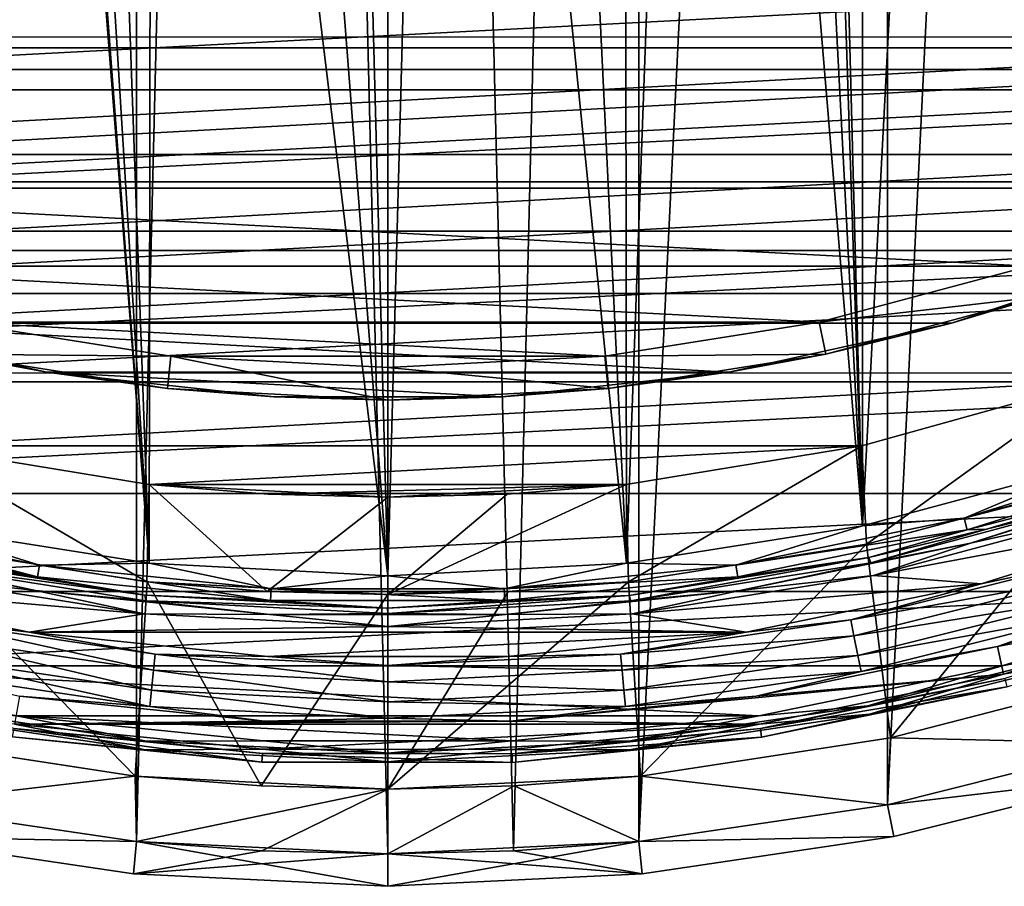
# Model space of a CAD drawing. Header units: millimetres. Extents: x -40 to 40, y -40 to 40.
# Tile 74 of 192: x -5.7 to 9.5, y -40 to -26.6. Entities that reach past the tile are written whole.
import ezdxf

# ---------------------------------------------------------------- set-up
doc = ezdxf.new("R2010")
doc.units = ezdxf.units.MM
doc.header["$LTSCALE"] = 8.749007
for name, color, linetype in [('1', 7, 'CONTINUOUS'), ('10', 7, 'CONTINUOUS'), ('104', 7, 'CONTINUOUS'), ('105', 7, 'CONTINUOUS'), ('106', 7, 'CONTINUOUS'), ('109', 7, 'CONTINUOUS'), ('11', 7, 'CONTINUOUS'), ('12', 7, 'CONTINUOUS'), ('13', 7, 'CONTINUOUS'), ('14', 7, 'CONTINUOUS'), ('15', 7, 'CONTINUOUS'), ('16', 7, 'CONTINUOUS'), ('17', 7, 'CONTINUOUS'), ('3', 7, 'CONTINUOUS'), ('38', 7, 'CONTINUOUS'), ('39', 7, 'CONTINUOUS'), ('4', 7, 'CONTINUOUS'), ('41', 7, 'CONTINUOUS'), ('42', 7, 'CONTINUOUS'), ('46', 7, 'CONTINUOUS'), ('47', 7, 'CONTINUOUS'), ('48', 7, 'CONTINUOUS'), ('60', 7, 'CONTINUOUS'), ('61', 7, 'CONTINUOUS'), ('62', 7, 'CONTINUOUS'), ('63', 7, 'CONTINUOUS'), ('7', 7, 'CONTINUOUS'), ('8', 7, 'CONTINUOUS'), ('9', 7, 'CONTINUOUS')]:
    doc.layers.add(name, color=color, linetype=linetype)

msp = doc.modelspace()

# ---------------------------------------------------------------- linework, layer by layer
at = {"layer": '1', "linetype": 'CONTINUOUS'}
for points in [[(0, 39.5), (-1.939, 39.452), (0, -39.5), (0, 39.5)], [(3.872, 39.31), (0, 39.5), (1.939, -39.452), (3.872, 39.31)], [(1.939, -39.452), (0, 39.5), (0, -39.5), (1.939, -39.452)], [(-1.939, 39.452), (-3.873, 39.31), (-3.872, -39.31), (-1.939, 39.452)], [(0, -39.5), (-1.939, 39.452), (-3.872, -39.31), (0, -39.5)], [(-3.873, 39.31), (-7.707, 38.741), (-7.706, -38.741), (-3.873, 39.31)], [(-3.872, -39.31), (-3.873, 39.31), (-7.706, -38.741), (-3.872, -39.31)], [(3.873, -39.31), (3.872, 39.31), (1.939, -39.452), (3.873, -39.31)], [(7.706, 38.741), (3.872, 39.31), (3.873, -39.31), (7.706, 38.741)], [(7.707, -38.741), (7.706, 38.741), (3.873, -39.31), (7.707, -38.741)], [(11.467, 37.799), (7.706, 38.741), (7.707, -38.741), (11.467, 37.799)], [(11.467, -37.799), (11.467, 37.799), (7.707, -38.741), (11.467, -37.799)]]:
    msp.add_3dface(points, dxfattribs=at)
at = {"layer": '10', "linetype": 'CONTINUOUS'}
for points in [[(-3.896, -38.302, -4), (-7.75, -37.712, -15), (-7.751, -37.712, -4), (-3.896, -38.302, -4)], [(-3.895, -38.302, -15), (-7.75, -37.712, -15), (-3.896, -38.302, -4), (-3.895, -38.302, -15)], [(-1.951, -38.451, -4), (-3.895, -38.302, -15), (-3.896, -38.302, -4), (-1.951, -38.451, -4)], [(0, -38.5, -4), (-3.895, -38.302, -15), (-1.951, -38.451, -4), (0, -38.5, -4)], [(0, -38.5, -15), (-3.895, -38.302, -15), (0, -38.5, -4), (0, -38.5, -15)]]:
    msp.add_3dface(points, dxfattribs=at)
at = {"layer": '104', "linetype": 'CONTINUOUS'}
for points in [[(-16, -27.713, -730), (18.809, -25.889, -730), (-18.81, -25.888, -730), (-16, -27.713, -730)], [(16, -27.713, -730), (18.809, -25.889, -730), (-16, -27.713, -730), (16, -27.713, -730)], [(-13.016, -29.233, -730), (16, -27.713, -730), (-16, -27.713, -730), (-13.016, -29.233, -730)], [(13.016, -29.233, -730), (16, -27.713, -730), (-13.016, -29.233, -730), (13.016, -29.233, -730)], [(9.89, -30.433, -730), (13.016, -29.233, -730), (-13.016, -29.233, -730), (9.89, -30.433, -730)], [(-9.889, -30.434, -730), (9.89, -30.433, -730), (-13.016, -29.233, -730), (-9.889, -30.434, -730)], [(6.654, -31.3, -730), (9.89, -30.433, -730), (-9.889, -30.434, -730), (6.654, -31.3, -730)], [(-6.653, -31.301, -730), (6.654, -31.3, -730), (-9.889, -30.434, -730), (-6.653, -31.301, -730)], [(3.346, -31.825, -730), (6.654, -31.3, -730), (-6.653, -31.301, -730), (3.346, -31.825, -730)], [(-3.345, -31.825, -730), (3.346, -31.825, -730), (-6.653, -31.301, -730), (-3.345, -31.825, -730)], [(0, -32, -730), (3.346, -31.825, -730), (-3.345, -31.825, -730), (0, -32, -730)]]:
    msp.add_3dface(points, dxfattribs=at)
at = {"layer": '105', "linetype": 'CONTINUOUS'}
for points in [[(9.89, -30.433, -730), (6.654, -31.3, -730), (10.043, -30.909, -730.5), (9.89, -30.433, -730)], [(10.043, -30.909, -730.5), (6.654, -31.3, -730), (6.757, -31.79, -730.5), (10.043, -30.909, -730.5)], [(-3.345, -31.825, -730), (-6.653, -31.301, -730), (-6.757, -31.79, -730.5), (-3.345, -31.825, -730)], [(6.654, -31.3, -730), (3.346, -31.825, -730), (6.757, -31.79, -730.5), (6.654, -31.3, -730)], [(-3.397, -32.322, -730.5), (-3.345, -31.825, -730), (-6.757, -31.79, -730.5), (-3.397, -32.322, -730.5)], [(0, -32.5, -730.5), (-3.345, -31.825, -730), (-3.397, -32.322, -730.5), (0, -32.5, -730.5)], [(0, -32, -730), (-3.345, -31.825, -730), (0, -32.5, -730.5), (0, -32, -730)], [(3.346, -31.825, -730), (0, -32, -730), (3.397, -32.322, -730.5), (3.346, -31.825, -730)], [(6.757, -31.79, -730.5), (3.346, -31.825, -730), (3.397, -32.322, -730.5), (6.757, -31.79, -730.5)], [(3.397, -32.322, -730.5), (0, -32, -730), (0, -32.5, -730.5), (3.397, -32.322, -730.5)]]:
    msp.add_3dface(points, dxfattribs=at)
at = {"layer": '106', "linetype": 'CONTINUOUS'}
for points in [[(12.028, -30.192, -733), (10.043, -30.909, -730.5), (8.694, -31.316, -733), (12.028, -30.192, -733)], [(10.043, -30.909, -730.5), (6.757, -31.79, -730.5), (8.694, -31.316, -733), (10.043, -30.909, -730.5)], [(-5.257, -32.072, -733), (-6.757, -31.79, -730.5), (-8.694, -31.316, -733), (-5.257, -32.072, -733)], [(8.694, -31.316, -733), (6.757, -31.79, -730.5), (5.258, -32.072, -733), (8.694, -31.316, -733)], [(-3.397, -32.322, -730.5), (-6.757, -31.79, -730.5), (-5.257, -32.072, -733), (-3.397, -32.322, -730.5)], [(6.757, -31.79, -730.5), (3.397, -32.322, -730.5), (5.258, -32.072, -733), (6.757, -31.79, -730.5)], [(-1.758, -32.452, -733), (-3.397, -32.322, -730.5), (-5.257, -32.072, -733), (-1.758, -32.452, -733)], [(5.258, -32.072, -733), (3.397, -32.322, -730.5), (1.76, -32.452, -733), (5.258, -32.072, -733)], [(0, -32.5, -730.5), (-3.397, -32.322, -730.5), (-1.758, -32.452, -733), (0, -32.5, -730.5)], [(3.397, -32.322, -730.5), (0, -32.5, -730.5), (1.76, -32.452, -733), (3.397, -32.322, -730.5)], [(1.76, -32.452, -733), (0, -32.5, -730.5), (-1.758, -32.452, -733), (1.76, -32.452, -733)]]:
    msp.add_3dface(points, dxfattribs=at)
at = {"layer": '109', "linetype": 'CONTINUOUS'}
for points in [[(21.039, -24.771, -733), (-18.238, -26.9, -733), (-21.039, -24.771, -733), (21.039, -24.771, -733)], [(21.039, -24.771, -733), (18.237, -26.901, -733), (-18.238, -26.9, -733), (21.039, -24.771, -733)], [(18.237, -26.901, -733), (-15.223, -28.714, -733), (-18.238, -26.9, -733), (18.237, -26.901, -733)], [(18.237, -26.901, -733), (15.222, -28.715, -733), (-15.223, -28.714, -733), (18.237, -26.901, -733)], [(15.222, -28.715, -733), (-12.029, -30.192, -733), (-15.223, -28.714, -733), (15.222, -28.715, -733)], [(15.222, -28.715, -733), (12.028, -30.192, -733), (-12.029, -30.192, -733), (15.222, -28.715, -733)], [(12.028, -30.192, -733), (-8.694, -31.316, -733), (-12.029, -30.192, -733), (12.028, -30.192, -733)], [(12.028, -30.192, -733), (8.694, -31.316, -733), (-8.694, -31.316, -733), (12.028, -30.192, -733)], [(5.258, -32.072, -733), (-5.257, -32.072, -733), (-8.694, -31.316, -733), (5.258, -32.072, -733)], [(8.694, -31.316, -733), (5.258, -32.072, -733), (-8.694, -31.316, -733), (8.694, -31.316, -733)], [(1.76, -32.452, -733), (-1.758, -32.452, -733), (-5.257, -32.072, -733), (1.76, -32.452, -733)], [(5.258, -32.072, -733), (1.76, -32.452, -733), (-5.257, -32.072, -733), (5.258, -32.072, -733)]]:
    msp.add_3dface(points, dxfattribs=at)
at = {"layer": '11', "linetype": 'CONTINUOUS'}
for points in [[(10.972, -33.762, -4), (7.75, -37.712, -4), (7.382, -34.724, -4), (10.972, -33.762, -4)], [(11.527, -36.734, -4), (7.75, -37.712, -4), (10.972, -33.762, -4), (11.527, -36.734, -4)], [(-3.896, -38.302, -4), (-7.751, -37.712, -4), (-7.381, -34.724, -4), (-3.896, -38.302, -4)], [(-3.711, -35.305, -4), (-3.896, -38.302, -4), (-7.381, -34.724, -4), (-3.711, -35.305, -4)], [(7.382, -34.724, -4), (3.895, -38.302, -4), (3.712, -35.305, -4), (7.382, -34.724, -4)], [(7.75, -37.712, -4), (3.895, -38.302, -4), (7.382, -34.724, -4), (7.75, -37.712, -4)], [(-1.951, -38.451, -4), (-3.896, -38.302, -4), (-3.711, -35.305, -4), (-1.951, -38.451, -4)], [(0, -35.5, -4), (-1.951, -38.451, -4), (-3.711, -35.305, -4), (0, -35.5, -4)], [(3.712, -35.305, -4), (0, -38.5, -4), (1.859, -35.451, -4), (3.712, -35.305, -4)], [(3.895, -38.302, -4), (0, -38.5, -4), (3.712, -35.305, -4), (3.895, -38.302, -4)], [(0, -38.5, -4), (-1.951, -38.451, -4), (0, -35.5, -4), (0, -38.5, -4)], [(1.859, -35.451, -4), (0, -38.5, -4), (0, -35.5, -4), (1.859, -35.451, -4)]]:
    msp.add_3dface(points, dxfattribs=at)
at = {"layer": '12', "linetype": 'CONTINUOUS'}
for points in [[(10.971, -33.762, -6.5), (7.382, -34.724, -4), (7.381, -34.724, -6.5), (10.971, -33.762, -6.5)], [(10.972, -33.762, -4), (7.382, -34.724, -4), (10.971, -33.762, -6.5), (10.972, -33.762, -4)], [(7.381, -34.724, -6.5), (3.712, -35.305, -4), (3.711, -35.305, -6.5), (7.381, -34.724, -6.5)], [(7.382, -34.724, -4), (3.712, -35.305, -4), (7.381, -34.724, -6.5), (7.382, -34.724, -4)], [(3.711, -35.305, -6.5), (0, -35.5, -4), (0, -35.5, -6.5), (3.711, -35.305, -6.5)], [(1.859, -35.451, -4), (0, -35.5, -4), (3.711, -35.305, -6.5), (1.859, -35.451, -4)], [(3.712, -35.305, -4), (1.859, -35.451, -4), (3.711, -35.305, -6.5), (3.712, -35.305, -4)]]:
    msp.add_3dface(points, dxfattribs=at)
at = {"layer": '13', "linetype": 'CONTINUOUS'}
for points in [[(-3.712, -35.305, -6.5), (-7.381, -34.724, -4), (-7.382, -34.724, -6.5), (-3.712, -35.305, -6.5)], [(-3.711, -35.305, -4), (-7.381, -34.724, -4), (-3.712, -35.305, -6.5), (-3.711, -35.305, -4)], [(-1.859, -35.451, -6.5), (-3.711, -35.305, -4), (-3.712, -35.305, -6.5), (-1.859, -35.451, -6.5)], [(0, -35.5, -6.5), (-3.711, -35.305, -4), (-1.859, -35.451, -6.5), (0, -35.5, -6.5)], [(0, -35.5, -4), (-3.711, -35.305, -4), (0, -35.5, -6.5), (0, -35.5, -4)]]:
    msp.add_3dface(points, dxfattribs=at)
at = {"layer": '14', "linetype": 'CONTINUOUS'}
for points in [[(10.857, -32.22, -6.5), (7.381, -34.724, -6.5), (7.31, -33.205, -6.5), (10.857, -32.22, -6.5)], [(10.971, -33.762, -6.5), (7.381, -34.724, -6.5), (10.857, -32.22, -6.5), (10.971, -33.762, -6.5)], [(-3.712, -35.305, -6.5), (-7.382, -34.724, -6.5), (-7.309, -33.205, -6.5), (-3.712, -35.305, -6.5)], [(-3.676, -33.801, -6.5), (-3.712, -35.305, -6.5), (-7.309, -33.205, -6.5), (-3.676, -33.801, -6.5)], [(7.31, -33.205, -6.5), (3.711, -35.305, -6.5), (3.677, -33.801, -6.5), (7.31, -33.205, -6.5)], [(7.381, -34.724, -6.5), (3.711, -35.305, -6.5), (7.31, -33.205, -6.5), (7.381, -34.724, -6.5)], [(-1.859, -35.451, -6.5), (-3.712, -35.305, -6.5), (-3.676, -33.801, -6.5), (-1.859, -35.451, -6.5)], [(0, -34, -6.5), (-1.859, -35.451, -6.5), (-3.676, -33.801, -6.5), (0, -34, -6.5)], [(3.677, -33.801, -6.5), (0, -35.5, -6.5), (1.842, -33.95, -6.5), (3.677, -33.801, -6.5)], [(3.711, -35.305, -6.5), (0, -35.5, -6.5), (3.677, -33.801, -6.5), (3.711, -35.305, -6.5)], [(0, -35.5, -6.5), (-1.859, -35.451, -6.5), (0, -34, -6.5), (0, -35.5, -6.5)], [(0, -35.5, -6.5), (0, -34, -6.5), (1.842, -33.95, -6.5), (0, -35.5, -6.5)]]:
    msp.add_3dface(points, dxfattribs=at)
at = {"layer": '15', "linetype": 'CONTINUOUS'}
for points in [[(-3.677, -33.801, -3.5), (-7.309, -33.205, -6.5), (-7.31, -33.205, -3.5), (-3.677, -33.801, -3.5)], [(-3.676, -33.801, -6.5), (-7.309, -33.205, -6.5), (-3.677, -33.801, -3.5), (-3.676, -33.801, -6.5)], [(-1.842, -33.95, -3.5), (-3.676, -33.801, -6.5), (-3.677, -33.801, -3.5), (-1.842, -33.95, -3.5)], [(0, -34, -3.5), (-3.676, -33.801, -6.5), (-1.842, -33.95, -3.5), (0, -34, -3.5)], [(0, -34, -6.5), (-3.676, -33.801, -6.5), (0, -34, -3.5), (0, -34, -6.5)]]:
    msp.add_3dface(points, dxfattribs=at)
at = {"layer": '16', "linetype": 'CONTINUOUS'}
for points in [[(-20.577, -27.066, -3.5), (-23.383, -24.683, -3.5), (23.382, -24.683, -3.5), (-20.577, -27.066, -3.5)], [(20.576, -27.067, -3.5), (-20.577, -27.066, -3.5), (23.382, -24.683, -3.5), (20.576, -27.067, -3.5)], [(-17.53, -29.132, -3.5), (-20.577, -27.066, -3.5), (20.576, -27.067, -3.5), (-17.53, -29.132, -3.5)], [(17.529, -29.133, -3.5), (-17.53, -29.132, -3.5), (20.576, -27.067, -3.5), (17.529, -29.133, -3.5)], [(-14.277, -30.857, -3.5), (-17.53, -29.132, -3.5), (17.529, -29.133, -3.5), (-14.277, -30.857, -3.5)], [(14.277, -30.857, -3.5), (-14.277, -30.857, -3.5), (17.529, -29.133, -3.5), (14.277, -30.857, -3.5)], [(-10.857, -32.22, -3.5), (-14.277, -30.857, -3.5), (14.277, -30.857, -3.5), (-10.857, -32.22, -3.5)], [(10.857, -32.22, -3.5), (-10.857, -32.22, -3.5), (14.277, -30.857, -3.5), (10.857, -32.22, -3.5)], [(-7.31, -33.205, -3.5), (-10.857, -32.22, -3.5), (10.857, -32.22, -3.5), (-7.31, -33.205, -3.5)], [(7.309, -33.205, -3.5), (-7.31, -33.205, -3.5), (10.857, -32.22, -3.5), (7.309, -33.205, -3.5)], [(-3.677, -33.801, -3.5), (-7.31, -33.205, -3.5), (7.309, -33.205, -3.5), (-3.677, -33.801, -3.5)], [(3.676, -33.801, -3.5), (-3.677, -33.801, -3.5), (7.309, -33.205, -3.5), (3.676, -33.801, -3.5)], [(-1.842, -33.95, -3.5), (-3.677, -33.801, -3.5), (3.676, -33.801, -3.5), (-1.842, -33.95, -3.5)], [(0, -34, -3.5), (-1.842, -33.95, -3.5), (3.676, -33.801, -3.5), (0, -34, -3.5)]]:
    msp.add_3dface(points, dxfattribs=at)
at = {"layer": '17', "linetype": 'CONTINUOUS'}
for points in [[(7.31, -33.205, -6.5), (7.309, -33.205, -3.5), (10.857, -32.22, -3.5), (7.31, -33.205, -6.5)], [(10.857, -32.22, -6.5), (7.31, -33.205, -6.5), (10.857, -32.22, -3.5), (10.857, -32.22, -6.5)], [(3.677, -33.801, -6.5), (3.676, -33.801, -3.5), (7.309, -33.205, -3.5), (3.677, -33.801, -6.5)], [(7.31, -33.205, -6.5), (3.677, -33.801, -6.5), (7.309, -33.205, -3.5), (7.31, -33.205, -6.5)], [(1.842, -33.95, -6.5), (0, -34, -6.5), (3.676, -33.801, -3.5), (1.842, -33.95, -6.5)], [(0, -34, -6.5), (0, -34, -3.5), (3.676, -33.801, -3.5), (0, -34, -6.5)], [(3.677, -33.801, -6.5), (1.842, -33.95, -6.5), (3.676, -33.801, -3.5), (3.677, -33.801, -6.5)]]:
    msp.add_3dface(points, dxfattribs=at)
at = {"layer": '3', "linetype": 'CONTINUOUS'}
for points in [[(11.467, -37.799), (7.707, -38.741), (11.611, -38.278, -0.5), (11.467, -37.799)], [(11.611, -38.278, -0.5), (7.707, -38.741), (7.804, -39.231, -0.5), (11.611, -38.278, -0.5)], [(-3.872, -39.31), (-7.706, -38.741), (-7.804, -39.231, -0.5), (-3.872, -39.31)], [(7.707, -38.741), (3.873, -39.31), (7.804, -39.231, -0.5), (7.707, -38.741)], [(-3.921, -39.807, -0.5), (-3.872, -39.31), (-7.804, -39.231, -0.5), (-3.921, -39.807, -0.5)], [(0, -40, -0.5), (-3.872, -39.31), (-3.921, -39.807, -0.5), (0, -40, -0.5)], [(0, -39.5), (-3.872, -39.31), (0, -40, -0.5), (0, -39.5)], [(3.873, -39.31), (1.939, -39.452), (3.921, -39.807, -0.5), (3.873, -39.31)], [(7.804, -39.231, -0.5), (3.873, -39.31), (3.921, -39.807, -0.5), (7.804, -39.231, -0.5)], [(1.939, -39.452), (0, -39.5), (3.921, -39.807, -0.5), (1.939, -39.452)], [(3.921, -39.807, -0.5), (0, -39.5), (0, -40, -0.5), (3.921, -39.807, -0.5)]]:
    msp.add_3dface(points, dxfattribs=at)
at = {"layer": '38', "linetype": 'CONTINUOUS'}
for points in [[(9.15, -35.335, -6), (12.677, -34.228, -6), (7.489, -35.205, -6), (9.15, -35.335, -6)], [(7.489, -35.205, -6), (12.677, -34.228, -6), (11.127, -34.229, -6), (7.489, -35.205, -6)], [(-7.474, -35.208, -6), (-9.149, -35.335, -6), (-3.754, -35.796, -6), (-7.474, -35.208, -6)], [(3.769, -35.795, -6), (9.15, -35.335, -6), (7.489, -35.205, -6), (3.769, -35.795, -6)], [(-9.149, -35.335, -6), (-5.527, -36.079, -6), (-3.754, -35.796, -6), (-9.149, -35.335, -6)], [(5.528, -36.079, -6), (9.15, -35.335, -6), (3.769, -35.795, -6), (5.528, -36.079, -6)], [(-3.754, -35.796, -6), (-5.527, -36.079, -6), (0.008, -35.993, -6), (-3.754, -35.796, -6)], [(0.008, -35.993, -6), (5.528, -36.079, -6), (3.769, -35.795, -6), (0.008, -35.993, -6)], [(-5.527, -36.079, -6), (5.528, -36.079, -6), (0.008, -35.993, -6), (-5.527, -36.079, -6)], [(-1.849, -36.453, -6), (5.528, -36.079, -6), (-5.527, -36.079, -6), (-1.849, -36.453, -6)], [(1.849, -36.453, -6), (5.528, -36.079, -6), (-1.849, -36.453, -6), (1.849, -36.453, -6)]]:
    msp.add_3dface(points, dxfattribs=at)
at = {"layer": '39', "linetype": 'CONTINUOUS'}
for points in [[(12.677, -34.228, -6), (9.15, -35.335, -6), (10.623, -35.02, -5.706), (12.677, -34.228, -6)], [(10.623, -35.02, -5.706), (7.139, -35.892, -5.706), (10.696, -35.259, -5.524), (10.623, -35.02, -5.706)], [(10.623, -35.02, -5.706), (9.15, -35.335, -6), (7.139, -35.892, -5.706), (10.623, -35.02, -5.706)], [(13.023, -35.166, -6), (10.858, -35.794, -5.707), (9.399, -36.303, -6), (13.023, -35.166, -6)], [(-5.527, -36.079, -6), (-9.149, -35.335, -6), (-7.139, -35.892, -5.706), (-5.527, -36.079, -6)], [(9.15, -35.335, -6), (5.528, -36.079, -6), (7.139, -35.892, -5.706), (9.15, -35.335, -6)], [(10.696, -35.259, -5.524), (7.139, -35.892, -5.706), (7.188, -36.138, -5.524), (10.696, -35.259, -5.524)], [(10.696, -35.259, -5.524), (7.188, -36.138, -5.524), (10.786, -35.555, -5.525), (10.696, -35.259, -5.524)], [(10.786, -35.555, -5.525), (7.188, -36.138, -5.524), (7.249, -36.441, -5.525), (10.786, -35.555, -5.525)], [(10.786, -35.555, -5.525), (7.249, -36.441, -5.525), (10.858, -35.794, -5.707), (10.786, -35.555, -5.525)], [(10.858, -35.794, -5.707), (7.249, -36.441, -5.525), (7.297, -36.686, -5.707), (10.858, -35.794, -5.707)], [(10.858, -35.794, -5.707), (7.297, -36.686, -5.707), (9.399, -36.303, -6), (10.858, -35.794, -5.707)], [(-3.612, -36.668, -5.524), (-7.139, -35.892, -5.706), (-7.188, -36.138, -5.524), (-3.612, -36.668, -5.524)], [(-3.587, -36.419, -5.706), (-7.139, -35.892, -5.706), (-3.612, -36.668, -5.524), (-3.587, -36.419, -5.706)], [(-3.587, -36.419, -5.706), (-5.527, -36.079, -6), (-7.139, -35.892, -5.706), (-3.587, -36.419, -5.706)], [(7.139, -35.892, -5.706), (3.587, -36.419, -5.706), (7.188, -36.138, -5.524), (7.139, -35.892, -5.706)], [(7.139, -35.892, -5.706), (5.528, -36.079, -6), (3.587, -36.419, -5.706), (7.139, -35.892, -5.706)], [(-1.849, -36.453, -6), (-5.527, -36.079, -6), (-3.587, -36.419, -5.706), (-1.849, -36.453, -6)], [(5.528, -36.079, -6), (1.849, -36.453, -6), (3.587, -36.419, -5.706), (5.528, -36.079, -6)], [(-3.642, -36.976, -5.525), (-7.188, -36.138, -5.524), (-7.249, -36.441, -5.525), (-3.642, -36.976, -5.525)], [(-3.612, -36.668, -5.524), (-7.188, -36.138, -5.524), (-3.642, -36.976, -5.525), (-3.612, -36.668, -5.524)], [(7.188, -36.138, -5.524), (3.587, -36.419, -5.706), (3.612, -36.668, -5.524), (7.188, -36.138, -5.524)], [(7.188, -36.138, -5.524), (3.612, -36.668, -5.524), (7.249, -36.441, -5.525), (7.188, -36.138, -5.524)], [(0, -36.846, -5.524), (-3.587, -36.419, -5.706), (-3.612, -36.668, -5.524), (0, -36.846, -5.524)], [(0, -36.595, -5.706), (-3.587, -36.419, -5.706), (0, -36.846, -5.524), (0, -36.595, -5.706)], [(0, -36.595, -5.706), (-1.849, -36.453, -6), (-3.587, -36.419, -5.706), (0, -36.595, -5.706)], [(3.587, -36.419, -5.706), (0, -36.595, -5.706), (3.612, -36.668, -5.524), (3.587, -36.419, -5.706)], [(3.587, -36.419, -5.706), (1.849, -36.453, -6), (0, -36.595, -5.706), (3.587, -36.419, -5.706)], [(9.399, -36.303, -6), (7.297, -36.686, -5.707), (5.679, -37.068, -6), (9.399, -36.303, -6)], [(-3.666, -37.225, -5.707), (-7.249, -36.441, -5.525), (-7.297, -36.686, -5.707), (-3.666, -37.225, -5.707)], [(-3.642, -36.976, -5.525), (-7.249, -36.441, -5.525), (-3.666, -37.225, -5.707), (-3.642, -36.976, -5.525)], [(1.849, -36.453, -6), (-1.849, -36.453, -6), (0, -36.595, -5.706), (1.849, -36.453, -6)], [(7.249, -36.441, -5.525), (3.612, -36.668, -5.524), (3.642, -36.976, -5.525), (7.249, -36.441, -5.525)], [(7.249, -36.441, -5.525), (3.642, -36.976, -5.525), (7.297, -36.686, -5.707), (7.249, -36.441, -5.525)], [(-3.666, -37.225, -5.707), (-7.297, -36.686, -5.707), (-5.679, -37.067, -6), (-3.666, -37.225, -5.707)], [(0, -37.155, -5.525), (-3.612, -36.668, -5.524), (-3.642, -36.976, -5.525), (0, -37.155, -5.525)], [(0, -36.846, -5.524), (-3.612, -36.668, -5.524), (0, -37.155, -5.525), (0, -36.846, -5.524)], [(3.612, -36.668, -5.524), (0, -36.595, -5.706), (0, -36.846, -5.524), (3.612, -36.668, -5.524)], [(3.612, -36.668, -5.524), (0, -36.846, -5.524), (3.642, -36.976, -5.525), (3.612, -36.668, -5.524)], [(7.297, -36.686, -5.707), (3.642, -36.976, -5.525), (3.666, -37.225, -5.707), (7.297, -36.686, -5.707)], [(7.297, -36.686, -5.707), (3.666, -37.225, -5.707), (5.679, -37.068, -6), (7.297, -36.686, -5.707)], [(3.642, -36.976, -5.525), (0, -36.846, -5.524), (0, -37.155, -5.525), (3.642, -36.976, -5.525)], [(0, -37.405, -5.707), (-3.642, -36.976, -5.525), (-3.666, -37.225, -5.707), (0, -37.405, -5.707)], [(0, -37.155, -5.525), (-3.642, -36.976, -5.525), (0, -37.405, -5.707), (0, -37.155, -5.525)], [(3.642, -36.976, -5.525), (0, -37.155, -5.525), (3.666, -37.225, -5.707), (3.642, -36.976, -5.525)], [(-1.899, -37.452, -6), (-3.666, -37.225, -5.707), (-5.679, -37.067, -6), (-1.899, -37.452, -6)], [(3.666, -37.225, -5.707), (0, -37.155, -5.525), (0, -37.405, -5.707), (3.666, -37.225, -5.707)], [(5.679, -37.068, -6), (3.666, -37.225, -5.707), (1.9, -37.452, -6), (5.679, -37.068, -6)], [(0, -37.405, -5.707), (-3.666, -37.225, -5.707), (-1.899, -37.452, -6), (0, -37.405, -5.707)], [(3.666, -37.225, -5.707), (0, -37.405, -5.707), (1.9, -37.452, -6), (3.666, -37.225, -5.707)], [(1.9, -37.452, -6), (0, -37.405, -5.707), (-1.899, -37.452, -6), (1.9, -37.452, -6)]]:
    msp.add_3dface(points, dxfattribs=at)
at = {"layer": '4', "linetype": 'CONTINUOUS'}
for points in [[(11.611, -38.278, -0.5), (7.804, -39.231, -0.5), (11.611, -38.278, -14.5), (11.611, -38.278, -0.5)], [(11.611, -38.278, -14.5), (7.804, -39.231, -0.5), (7.804, -39.231, -14.5), (11.611, -38.278, -14.5)], [(-3.921, -39.807, -0.5), (-7.804, -39.231, -0.5), (-3.921, -39.807, -14.5), (-3.921, -39.807, -0.5)], [(-3.921, -39.807, -14.5), (-7.804, -39.231, -0.5), (-7.804, -39.231, -14.5), (-3.921, -39.807, -14.5)], [(7.804, -39.231, -0.5), (3.921, -39.807, -0.5), (7.804, -39.231, -14.5), (7.804, -39.231, -0.5)], [(7.804, -39.231, -14.5), (3.921, -39.807, -0.5), (3.921, -39.807, -14.5), (7.804, -39.231, -14.5)], [(0, -40, -0.5), (-3.921, -39.807, -0.5), (0, -40, -14.5), (0, -40, -0.5)], [(0, -40, -14.5), (-3.921, -39.807, -0.5), (-3.921, -39.807, -14.5), (0, -40, -14.5)], [(3.921, -39.807, -0.5), (0, -40, -0.5), (3.921, -39.807, -14.5), (3.921, -39.807, -0.5)], [(3.921, -39.807, -14.5), (0, -40, -0.5), (0, -40, -14.5), (3.921, -39.807, -14.5)]]:
    msp.add_3dface(points, dxfattribs=at)
at = {"layer": '41', "linetype": 'CONTINUOUS'}
for points in [[(13.023, -35.166, -6), (9.399, -36.303, -6), (13.162, -35.58, -6), (13.023, -35.166, -6)], [(13.162, -35.58, -6), (9.399, -36.303, -6), (9.496, -36.728, -6), (13.162, -35.58, -6)], [(9.399, -36.303, -6), (5.679, -37.068, -6), (9.496, -36.728, -6), (9.399, -36.303, -6)], [(9.496, -36.728, -6), (1.9, -37.452, -6), (5.733, -37.5, -6), (9.496, -36.728, -6)], [(5.679, -37.068, -6), (1.9, -37.452, -6), (9.496, -36.728, -6), (5.679, -37.068, -6)], [(-1.899, -37.452, -6), (-5.679, -37.067, -6), (-5.754, -37.497, -6), (-1.899, -37.452, -6)], [(5.733, -37.5, -6), (1.9, -37.452, -6), (-5.754, -37.497, -6), (5.733, -37.5, -6)], [(1.9, -37.452, -6), (-1.899, -37.452, -6), (-5.754, -37.497, -6), (1.9, -37.452, -6)], [(-1.932, -37.887, -6), (5.733, -37.5, -6), (-5.754, -37.497, -6), (-1.932, -37.887, -6)], [(1.91, -37.888, -6), (5.733, -37.5, -6), (-1.932, -37.887, -6), (1.91, -37.888, -6)]]:
    msp.add_3dface(points, dxfattribs=at)
at = {"layer": '42', "linetype": 'CONTINUOUS'}
for points in [[(13.162, -35.58, -6), (9.496, -36.728, -6), (11.054, -36.439, -6.06), (13.162, -35.58, -6)], [(11.054, -36.439, -6.06), (9.496, -36.728, -6), (7.429, -37.347, -6.06), (11.054, -36.439, -6.06)], [(11.054, -36.439, -6.06), (7.429, -37.347, -6.06), (9.547, -36.922, -6.203), (11.054, -36.439, -6.06)], [(9.496, -36.728, -6), (5.733, -37.5, -6), (7.429, -37.347, -6.06), (9.496, -36.728, -6)], [(9.547, -36.922, -6.203), (7.429, -37.347, -6.06), (5.762, -37.698, -6.203), (9.547, -36.922, -6.203)], [(-3.732, -37.895, -6.06), (-7.429, -37.347, -6.06), (-5.785, -37.695, -6.203), (-3.732, -37.895, -6.06)], [(-3.732, -37.895, -6.06), (-5.754, -37.497, -6), (-7.429, -37.347, -6.06), (-3.732, -37.895, -6.06)], [(7.429, -37.347, -6.06), (3.732, -37.895, -6.06), (5.762, -37.698, -6.203), (7.429, -37.347, -6.06)], [(7.429, -37.347, -6.06), (5.733, -37.5, -6), (3.732, -37.895, -6.06), (7.429, -37.347, -6.06)], [(-1.932, -37.887, -6), (-5.754, -37.497, -6), (-3.732, -37.895, -6.06), (-1.932, -37.887, -6)], [(5.733, -37.5, -6), (1.91, -37.888, -6), (3.732, -37.895, -6.06), (5.733, -37.5, -6)], [(-1.942, -38.087, -6.203), (-3.732, -37.895, -6.06), (-5.785, -37.695, -6.203), (-1.942, -38.087, -6.203)], [(5.762, -37.698, -6.203), (3.732, -37.895, -6.06), (1.92, -38.088, -6.203), (5.762, -37.698, -6.203)], [(0, -38.079, -6.06), (-1.932, -37.887, -6), (-3.732, -37.895, -6.06), (0, -38.079, -6.06)], [(0, -38.079, -6.06), (-3.732, -37.895, -6.06), (-1.942, -38.087, -6.203), (0, -38.079, -6.06)], [(1.91, -37.888, -6), (-1.932, -37.887, -6), (0, -38.079, -6.06), (1.91, -37.888, -6)], [(3.732, -37.895, -6.06), (1.91, -37.888, -6), (0, -38.079, -6.06), (3.732, -37.895, -6.06)], [(3.732, -37.895, -6.06), (0, -38.079, -6.06), (1.92, -38.088, -6.203), (3.732, -37.895, -6.06)], [(1.92, -38.088, -6.203), (0, -38.079, -6.06), (-1.942, -38.087, -6.203), (1.92, -38.088, -6.203)]]:
    msp.add_3dface(points, dxfattribs=at)
at = {"layer": '46', "linetype": 'CONTINUOUS'}
for points in [[(13.128, -35.451, -14), (11.014, -36.31, -13.943), (9.474, -36.597, -14), (13.128, -35.451, -14)], [(11.014, -36.31, -13.943), (7.402, -37.215, -13.943), (9.474, -36.597, -14), (11.014, -36.31, -13.943)], [(11.014, -36.31, -13.943), (9.516, -36.793, -13.803), (7.402, -37.215, -13.943), (11.014, -36.31, -13.943)], [(9.474, -36.597, -14), (7.402, -37.215, -13.943), (5.724, -37.368, -14), (9.474, -36.597, -14)], [(9.516, -36.793, -13.803), (5.747, -37.566, -13.803), (7.402, -37.215, -13.943), (9.516, -36.793, -13.803)], [(-3.719, -37.761, -13.943), (-7.402, -37.215, -13.943), (-5.725, -37.368, -14), (-3.719, -37.761, -13.943)], [(-3.719, -37.761, -13.943), (-5.76, -37.564, -13.803), (-7.402, -37.215, -13.943), (-3.719, -37.761, -13.943)], [(7.402, -37.215, -13.943), (3.719, -37.761, -13.943), (5.724, -37.368, -14), (7.402, -37.215, -13.943)], [(7.402, -37.215, -13.943), (5.747, -37.566, -13.803), (3.719, -37.761, -13.943), (7.402, -37.215, -13.943)], [(-1.914, -37.755, -14), (-3.719, -37.761, -13.943), (-5.725, -37.368, -14), (-1.914, -37.755, -14)], [(5.724, -37.368, -14), (3.719, -37.761, -13.943), (1.915, -37.755, -14), (5.724, -37.368, -14)], [(-1.932, -37.954, -13.803), (-5.76, -37.564, -13.803), (-3.719, -37.761, -13.943), (-1.932, -37.954, -13.803)], [(5.747, -37.566, -13.803), (1.917, -37.955, -13.803), (3.719, -37.761, -13.943), (5.747, -37.566, -13.803)], [(0, -37.944, -13.943), (-3.719, -37.761, -13.943), (-1.914, -37.755, -14), (0, -37.944, -13.943)], [(0, -37.944, -13.943), (-1.932, -37.954, -13.803), (-3.719, -37.761, -13.943), (0, -37.944, -13.943)], [(1.915, -37.755, -14), (0, -37.944, -13.943), (-1.914, -37.755, -14), (1.915, -37.755, -14)], [(3.719, -37.761, -13.943), (0, -37.944, -13.943), (1.915, -37.755, -14), (3.719, -37.761, -13.943)], [(3.719, -37.761, -13.943), (1.917, -37.955, -13.803), (0, -37.944, -13.943), (3.719, -37.761, -13.943)], [(1.917, -37.955, -13.803), (-1.932, -37.954, -13.803), (0, -37.944, -13.943), (1.917, -37.955, -13.803)]]:
    msp.add_3dface(points, dxfattribs=at)
at = {"layer": '47', "linetype": 'CONTINUOUS'}
for points in [[(9.547, -36.922, -6.203), (5.747, -37.566, -13.803), (9.516, -36.793, -13.803), (9.547, -36.922, -6.203)], [(9.547, -36.922, -6.203), (5.762, -37.698, -6.203), (5.747, -37.566, -13.803), (9.547, -36.922, -6.203)], [(-1.942, -38.087, -6.203), (-5.785, -37.695, -6.203), (-5.76, -37.564, -13.803), (-1.942, -38.087, -6.203)], [(-1.942, -38.087, -6.203), (-5.76, -37.564, -13.803), (-1.932, -37.954, -13.803), (-1.942, -38.087, -6.203)], [(5.762, -37.698, -6.203), (1.917, -37.955, -13.803), (5.747, -37.566, -13.803), (5.762, -37.698, -6.203)], [(5.762, -37.698, -6.203), (1.92, -38.088, -6.203), (1.917, -37.955, -13.803), (5.762, -37.698, -6.203)], [(1.92, -38.088, -6.203), (-1.942, -38.087, -6.203), (-1.932, -37.954, -13.803), (1.92, -38.088, -6.203)], [(1.92, -38.088, -6.203), (-1.932, -37.954, -13.803), (1.917, -37.955, -13.803), (1.92, -38.088, -6.203)]]:
    msp.add_3dface(points, dxfattribs=at)
at = {"layer": '48', "linetype": 'CONTINUOUS'}
for points in [[(28.683, -24.625, -14), (-26.045, -27.4, -14), (-28.683, -24.625, -14), (28.683, -24.625, -14)], [(28.683, -24.625, -14), (26.044, -27.401, -14), (-26.045, -27.4, -14), (28.683, -24.625, -14)], [(26.044, -27.401, -14), (-23.139, -29.895, -14), (-26.045, -27.4, -14), (26.044, -27.401, -14)], [(26.044, -27.401, -14), (23.138, -29.895, -14), (-23.139, -29.895, -14), (26.044, -27.401, -14)], [(23.138, -29.895, -14), (-19.996, -32.082, -14), (-23.139, -29.895, -14), (23.138, -29.895, -14)], [(23.138, -29.895, -14), (19.995, -32.083, -14), (-19.996, -32.082, -14), (23.138, -29.895, -14)], [(19.995, -32.083, -14), (-16.647, -33.941, -14), (-19.996, -32.082, -14), (19.995, -32.083, -14)], [(19.995, -32.083, -14), (16.646, -33.941, -14), (-16.647, -33.941, -14), (19.995, -32.083, -14)], [(16.646, -33.941, -14), (-13.128, -35.451, -14), (-16.647, -33.941, -14), (16.646, -33.941, -14)], [(16.646, -33.941, -14), (13.128, -35.451, -14), (-13.128, -35.451, -14), (16.646, -33.941, -14)], [(13.128, -35.451, -14), (-9.475, -36.597, -14), (-13.128, -35.451, -14), (13.128, -35.451, -14)], [(13.128, -35.451, -14), (9.474, -36.597, -14), (-9.475, -36.597, -14), (13.128, -35.451, -14)], [(9.474, -36.597, -14), (5.724, -37.368, -14), (-9.475, -36.597, -14), (9.474, -36.597, -14)], [(5.724, -37.368, -14), (-5.725, -37.368, -14), (-9.475, -36.597, -14), (5.724, -37.368, -14)], [(5.724, -37.368, -14), (1.915, -37.755, -14), (-5.725, -37.368, -14), (5.724, -37.368, -14)], [(1.915, -37.755, -14), (-1.914, -37.755, -14), (-5.725, -37.368, -14), (1.915, -37.755, -14)]]:
    msp.add_3dface(points, dxfattribs=at)
at = {"layer": '60', "linetype": 'CONTINUOUS'}
for points in [[(7.321, -34.439, -11.5), (7.32, 34.439, -11.5), (6.41, 0.016, -11.5), (7.321, -34.439, -11.5)], [(7.32, 34.439, -11.5), (7.321, -34.439, -11.5), (10.879, 33.486, -11.5), (7.32, 34.439, -11.5)], [(7.321, -34.439, -11.5), (10.88, -33.485, -11.5), (10.879, 33.486, -11.5), (7.321, -34.439, -11.5)], [(6.41, 0, -11.5), (6.224, -1.533, -11.5), (7.321, -34.439, -11.5), (6.41, 0, -11.5)], [(7.321, -34.439, -11.5), (6.41, 0.016, -11.5), (6.41, 0.008, -11.5), (7.321, -34.439, -11.5)], [(6.41, 0, -11.5), (7.321, -34.439, -11.5), (6.41, 0.008, -11.5), (6.41, 0, -11.5)], [(-3.68, -35.016, -11.5), (-6.41, -0.016, -11.5), (-7.32, -34.439, -11.5), (-3.68, -35.016, -11.5)], [(-6.22, -1.548, -11.5), (-6.41, -0.016, -11.5), (-3.68, -35.016, -11.5), (-6.22, -1.548, -11.5)], [(-5.669, -2.991, -11.5), (-6.22, -1.548, -11.5), (-3.68, -35.016, -11.5), (-5.669, -2.991, -11.5)], [(6.224, -1.533, -11.5), (5.676, -2.977, -11.5), (7.321, -34.439, -11.5), (6.224, -1.533, -11.5)], [(-4.789, -4.26, -11.5), (-5.669, -2.991, -11.5), (-3.68, -35.016, -11.5), (-4.789, -4.26, -11.5)], [(5.676, -2.977, -11.5), (4.8, -4.249, -11.5), (7.321, -34.439, -11.5), (5.676, -2.977, -11.5)], [(4.8, -4.249, -11.5), (3.644, -5.273, -11.5), (3.681, -35.016, -11.5), (4.8, -4.249, -11.5)], [(7.321, -34.439, -11.5), (4.8, -4.249, -11.5), (3.681, -35.016, -11.5), (7.321, -34.439, -11.5)], [(-3.632, -5.282, -11.5), (-4.789, -4.26, -11.5), (-3.68, -35.016, -11.5), (-3.632, -5.282, -11.5)], [(0, -35.209, -11.5), (-3.632, -5.282, -11.5), (-3.68, -35.016, -11.5), (0, -35.209, -11.5)], [(-2.263, -5.997, -11.5), (-3.632, -5.282, -11.5), (0, -35.209, -11.5), (-2.263, -5.997, -11.5)], [(3.644, -5.273, -11.5), (2.278, -5.992, -11.5), (3.681, -35.016, -11.5), (3.644, -5.273, -11.5)], [(-0.764, -6.364, -11.5), (-2.263, -5.997, -11.5), (0, -35.209, -11.5), (-0.764, -6.364, -11.5)], [(2.278, -5.992, -11.5), (0.78, -6.362, -11.5), (3.681, -35.016, -11.5), (2.278, -5.992, -11.5)], [(0.78, -6.362, -11.5), (-0.764, -6.364, -11.5), (0, -35.209, -11.5), (0.78, -6.362, -11.5)], [(3.681, -35.016, -11.5), (0.78, -6.362, -11.5), (0, -35.209, -11.5), (3.681, -35.016, -11.5)]]:
    msp.add_3dface(points, dxfattribs=at)
at = {"layer": '61', "linetype": 'CONTINUOUS'}
for points in [[(10.88, -33.485, -11.5), (8.887, -34.324, -11.435), (12.314, -33.249, -11.435), (10.88, -33.485, -11.5)], [(8.887, -34.324, -11.435), (12.378, -33.42, -11.255), (12.314, -33.249, -11.435), (8.887, -34.324, -11.435)], [(10.88, -33.485, -11.5), (7.321, -34.439, -11.5), (8.887, -34.324, -11.435), (10.88, -33.485, -11.5)], [(8.933, -34.501, -11.255), (12.378, -33.42, -11.255), (8.887, -34.324, -11.435), (8.933, -34.501, -11.255)], [(8.933, -34.501, -11.255), (11.027, -33.963, -11.009), (12.378, -33.42, -11.255), (8.933, -34.501, -11.255)], [(9.234, -34.494, -11.009), (11.027, -33.963, -11.009), (8.933, -34.501, -11.255), (9.234, -34.494, -11.009)], [(-8.933, -34.501, -11.255), (-5.397, -35.228, -11.255), (-8.887, -34.324, -11.435), (-8.933, -34.501, -11.255)], [(-7.32, -34.439, -11.5), (-8.887, -34.324, -11.435), (-5.369, -35.047, -11.435), (-7.32, -34.439, -11.5)], [(-8.887, -34.324, -11.435), (-5.397, -35.228, -11.255), (-5.369, -35.047, -11.435), (-8.887, -34.324, -11.435)], [(-3.68, -35.016, -11.5), (-7.32, -34.439, -11.5), (-5.369, -35.047, -11.435), (-3.68, -35.016, -11.5)], [(7.321, -34.439, -11.5), (3.681, -35.016, -11.5), (5.369, -35.047, -11.435), (7.321, -34.439, -11.5)], [(7.321, -34.439, -11.5), (5.369, -35.047, -11.435), (8.887, -34.324, -11.435), (7.321, -34.439, -11.5)], [(5.369, -35.047, -11.435), (8.933, -34.501, -11.255), (8.887, -34.324, -11.435), (5.369, -35.047, -11.435)], [(-8.933, -34.501, -11.255), (-7.43, -34.927, -11.009), (-5.397, -35.228, -11.255), (-8.933, -34.501, -11.255)], [(5.397, -35.228, -11.255), (8.933, -34.501, -11.255), (5.369, -35.047, -11.435), (5.397, -35.228, -11.255)], [(5.397, -35.228, -11.255), (7.416, -34.93, -11.009), (8.933, -34.501, -11.255), (5.397, -35.228, -11.255)], [(7.416, -34.93, -11.009), (9.234, -34.494, -11.009), (8.933, -34.501, -11.255), (7.416, -34.93, -11.009)], [(-7.43, -34.927, -11.009), (-3.739, -35.512, -11.009), (-5.397, -35.228, -11.255), (-7.43, -34.927, -11.009)], [(-5.397, -35.228, -11.255), (-1.805, -35.593, -11.255), (-5.369, -35.047, -11.435), (-5.397, -35.228, -11.255)], [(-3.68, -35.016, -11.5), (-5.369, -35.047, -11.435), (-1.796, -35.41, -11.435), (-3.68, -35.016, -11.5)], [(-5.369, -35.047, -11.435), (-1.805, -35.593, -11.255), (-1.796, -35.41, -11.435), (-5.369, -35.047, -11.435)], [(0, -35.209, -11.5), (-3.68, -35.016, -11.5), (-1.796, -35.41, -11.435), (0, -35.209, -11.5)], [(3.681, -35.016, -11.5), (0, -35.209, -11.5), (1.796, -35.41, -11.435), (3.681, -35.016, -11.5)], [(3.681, -35.016, -11.5), (1.796, -35.41, -11.435), (5.369, -35.047, -11.435), (3.681, -35.016, -11.5)], [(1.796, -35.41, -11.435), (5.397, -35.228, -11.255), (5.369, -35.047, -11.435), (1.796, -35.41, -11.435)], [(3.724, -35.514, -11.009), (7.416, -34.93, -11.009), (5.397, -35.228, -11.255), (3.724, -35.514, -11.009)], [(0, -35.209, -11.5), (-1.796, -35.41, -11.435), (1.796, -35.41, -11.435), (0, -35.209, -11.5)], [(-5.397, -35.228, -11.255), (-3.739, -35.512, -11.009), (-1.805, -35.593, -11.255), (-5.397, -35.228, -11.255)], [(1.805, -35.593, -11.255), (5.397, -35.228, -11.255), (1.796, -35.41, -11.435), (1.805, -35.593, -11.255)], [(1.805, -35.593, -11.255), (3.724, -35.514, -11.009), (5.397, -35.228, -11.255), (1.805, -35.593, -11.255)], [(-3.739, -35.512, -11.009), (-0.007, -35.709, -11.009), (-1.805, -35.593, -11.255), (-3.739, -35.512, -11.009)], [(-1.805, -35.593, -11.255), (1.805, -35.593, -11.255), (-1.796, -35.41, -11.435), (-1.805, -35.593, -11.255)], [(-1.796, -35.41, -11.435), (1.805, -35.593, -11.255), (1.796, -35.41, -11.435), (-1.796, -35.41, -11.435)], [(-0.007, -35.709, -11.009), (3.724, -35.514, -11.009), (1.805, -35.593, -11.255), (-0.007, -35.709, -11.009)], [(-1.805, -35.593, -11.255), (-0.007, -35.709, -11.009), (1.805, -35.593, -11.255), (-1.805, -35.593, -11.255)]]:
    msp.add_3dface(points, dxfattribs=at)
at = {"layer": '62', "linetype": 'CONTINUOUS'}
for points in [[(11.027, -33.963, -11.009), (9.234, -34.494, -11.009), (11.066, -34.039, -6.197), (11.027, -33.963, -11.009)], [(11.066, -34.039, -6.197), (9.234, -34.494, -11.009), (7.447, -35.009, -6.197), (11.066, -34.039, -6.197)], [(9.234, -34.494, -11.009), (7.416, -34.93, -11.009), (7.447, -35.009, -6.197), (9.234, -34.494, -11.009)], [(-3.739, -35.512, -11.009), (-7.43, -34.927, -11.009), (-7.433, -35.012, -6.197), (-3.739, -35.512, -11.009)], [(-3.732, -35.597, -6.197), (-3.739, -35.512, -11.009), (-7.433, -35.012, -6.197), (-3.732, -35.597, -6.197)], [(7.416, -34.93, -11.009), (3.724, -35.514, -11.009), (3.748, -35.596, -6.197), (7.416, -34.93, -11.009)], [(7.447, -35.009, -6.197), (7.416, -34.93, -11.009), (3.748, -35.596, -6.197), (7.447, -35.009, -6.197)], [(-0.007, -35.709, -11.009), (-3.739, -35.512, -11.009), (-3.732, -35.597, -6.197), (-0.007, -35.709, -11.009)], [(3.724, -35.514, -11.009), (-0.007, -35.709, -11.009), (0.008, -35.793, -6.197), (3.724, -35.514, -11.009)], [(3.748, -35.596, -6.197), (3.724, -35.514, -11.009), (0.008, -35.793, -6.197), (3.748, -35.596, -6.197)], [(0.008, -35.793, -6.197), (-0.007, -35.709, -11.009), (-3.732, -35.597, -6.197), (0.008, -35.793, -6.197)]]:
    msp.add_3dface(points, dxfattribs=at)
at = {"layer": '63', "linetype": 'CONTINUOUS'}
for points in [[(8.986, -34.708, -6.057), (11.127, -34.229, -6), (12.452, -33.621, -6.057), (8.986, -34.708, -6.057)], [(11.066, -34.039, -6.197), (8.986, -34.708, -6.057), (12.452, -33.621, -6.057), (11.066, -34.039, -6.197)], [(11.066, -34.039, -6.197), (7.447, -35.009, -6.197), (8.986, -34.708, -6.057), (11.066, -34.039, -6.197)], [(7.489, -35.205, -6), (11.127, -34.229, -6), (8.986, -34.708, -6.057), (7.489, -35.205, -6)], [(-8.986, -34.708, -6.057), (-7.474, -35.208, -6), (-5.429, -35.439, -6.057), (-8.986, -34.708, -6.057)], [(-7.433, -35.012, -6.197), (-8.986, -34.708, -6.057), (-5.429, -35.439, -6.057), (-7.433, -35.012, -6.197)], [(5.429, -35.439, -6.057), (7.489, -35.205, -6), (8.986, -34.708, -6.057), (5.429, -35.439, -6.057)], [(7.447, -35.009, -6.197), (5.429, -35.439, -6.057), (8.986, -34.708, -6.057), (7.447, -35.009, -6.197)], [(-3.732, -35.597, -6.197), (-7.433, -35.012, -6.197), (-5.429, -35.439, -6.057), (-3.732, -35.597, -6.197)], [(7.447, -35.009, -6.197), (3.748, -35.596, -6.197), (5.429, -35.439, -6.057), (7.447, -35.009, -6.197)], [(-7.474, -35.208, -6), (-3.754, -35.796, -6), (-5.429, -35.439, -6.057), (-7.474, -35.208, -6)], [(3.769, -35.795, -6), (7.489, -35.205, -6), (5.429, -35.439, -6.057), (3.769, -35.795, -6)], [(-5.429, -35.439, -6.057), (-3.754, -35.796, -6), (-1.816, -35.806, -6.057), (-5.429, -35.439, -6.057)], [(-3.732, -35.597, -6.197), (-5.429, -35.439, -6.057), (-1.816, -35.806, -6.057), (-3.732, -35.597, -6.197)], [(1.816, -35.806, -6.057), (3.769, -35.795, -6), (5.429, -35.439, -6.057), (1.816, -35.806, -6.057)], [(3.748, -35.596, -6.197), (1.816, -35.806, -6.057), (5.429, -35.439, -6.057), (3.748, -35.596, -6.197)], [(0.008, -35.793, -6.197), (-3.732, -35.597, -6.197), (-1.816, -35.806, -6.057), (0.008, -35.793, -6.197)], [(3.748, -35.596, -6.197), (0.008, -35.793, -6.197), (1.816, -35.806, -6.057), (3.748, -35.596, -6.197)], [(-3.754, -35.796, -6), (0.008, -35.993, -6), (-1.816, -35.806, -6.057), (-3.754, -35.796, -6)], [(0.008, -35.793, -6.197), (-1.816, -35.806, -6.057), (1.816, -35.806, -6.057), (0.008, -35.793, -6.197)], [(-1.816, -35.806, -6.057), (0.008, -35.993, -6), (1.816, -35.806, -6.057), (-1.816, -35.806, -6.057)], [(0.008, -35.993, -6), (3.769, -35.795, -6), (1.816, -35.806, -6.057), (0.008, -35.993, -6)]]:
    msp.add_3dface(points, dxfattribs=at)
at = {"layer": '7', "linetype": 'CONTINUOUS'}
for points in [[(11.527, -36.734, -15), (11.467, -37.799, -15), (7.751, -37.712, -15), (11.527, -36.734, -15)], [(-3.895, -38.302, -15), (-7.707, -38.741, -15), (-7.75, -37.712, -15), (-3.895, -38.302, -15)], [(7.751, -37.712, -15), (7.706, -38.741, -15), (3.896, -38.302, -15), (7.751, -37.712, -15)], [(11.467, -37.799, -15), (7.706, -38.741, -15), (7.751, -37.712, -15), (11.467, -37.799, -15)], [(-3.873, -39.31, -15), (-7.707, -38.741, -15), (-3.895, -38.302, -15), (-3.873, -39.31, -15)], [(0, -38.5, -15), (-3.873, -39.31, -15), (-3.895, -38.302, -15), (0, -38.5, -15)], [(3.896, -38.302, -15), (3.872, -39.31, -15), (1.951, -38.451, -15), (3.896, -38.302, -15)], [(7.706, -38.741, -15), (3.872, -39.31, -15), (3.896, -38.302, -15), (7.706, -38.741, -15)], [(-1.939, -39.452, -15), (-3.873, -39.31, -15), (0, -38.5, -15), (-1.939, -39.452, -15)], [(0, -39.5, -15), (-1.939, -39.452, -15), (0, -38.5, -15), (0, -39.5, -15)], [(1.951, -38.451, -15), (0, -39.5, -15), (0, -38.5, -15), (1.951, -38.451, -15)], [(3.872, -39.31, -15), (0, -39.5, -15), (1.951, -38.451, -15), (3.872, -39.31, -15)]]:
    msp.add_3dface(points, dxfattribs=at)
at = {"layer": '8', "linetype": 'CONTINUOUS'}
for points in [[(11.611, -38.278, -14.5), (7.706, -38.741, -15), (11.467, -37.799, -15), (11.611, -38.278, -14.5)], [(11.611, -38.278, -14.5), (7.804, -39.231, -14.5), (7.706, -38.741, -15), (11.611, -38.278, -14.5)], [(-7.804, -39.231, -14.5), (-7.707, -38.741, -15), (-3.873, -39.31, -15), (-7.804, -39.231, -14.5)], [(7.804, -39.231, -14.5), (3.872, -39.31, -15), (7.706, -38.741, -15), (7.804, -39.231, -14.5)], [(-3.921, -39.807, -14.5), (-7.804, -39.231, -14.5), (-3.873, -39.31, -15), (-3.921, -39.807, -14.5)], [(-3.921, -39.807, -14.5), (-3.873, -39.31, -15), (-1.939, -39.452, -15), (-3.921, -39.807, -14.5)], [(0, -40, -14.5), (0, -39.5, -15), (3.872, -39.31, -15), (0, -40, -14.5)], [(3.921, -39.807, -14.5), (0, -40, -14.5), (3.872, -39.31, -15), (3.921, -39.807, -14.5)], [(7.804, -39.231, -14.5), (3.921, -39.807, -14.5), (3.872, -39.31, -15), (7.804, -39.231, -14.5)], [(-3.921, -39.807, -14.5), (-1.939, -39.452, -15), (0, -39.5, -15), (-3.921, -39.807, -14.5)], [(0, -40, -14.5), (-3.921, -39.807, -14.5), (0, -39.5, -15), (0, -40, -14.5)]]:
    msp.add_3dface(points, dxfattribs=at)
at = {"layer": '9', "linetype": 'CONTINUOUS'}
for points in [[(11.527, -36.734, -4), (7.751, -37.712, -15), (7.75, -37.712, -4), (11.527, -36.734, -4)], [(11.527, -36.734, -15), (7.751, -37.712, -15), (11.527, -36.734, -4), (11.527, -36.734, -15)], [(7.75, -37.712, -4), (3.896, -38.302, -15), (3.895, -38.302, -4), (7.75, -37.712, -4)], [(7.751, -37.712, -15), (3.896, -38.302, -15), (7.75, -37.712, -4), (7.751, -37.712, -15)], [(3.895, -38.302, -4), (0, -38.5, -15), (0, -38.5, -4), (3.895, -38.302, -4)], [(1.951, -38.451, -15), (0, -38.5, -15), (3.895, -38.302, -4), (1.951, -38.451, -15)], [(3.896, -38.302, -15), (1.951, -38.451, -15), (3.895, -38.302, -4), (3.896, -38.302, -15)]]:
    msp.add_3dface(points, dxfattribs=at)

doc.saveas('drawing.dxf')
